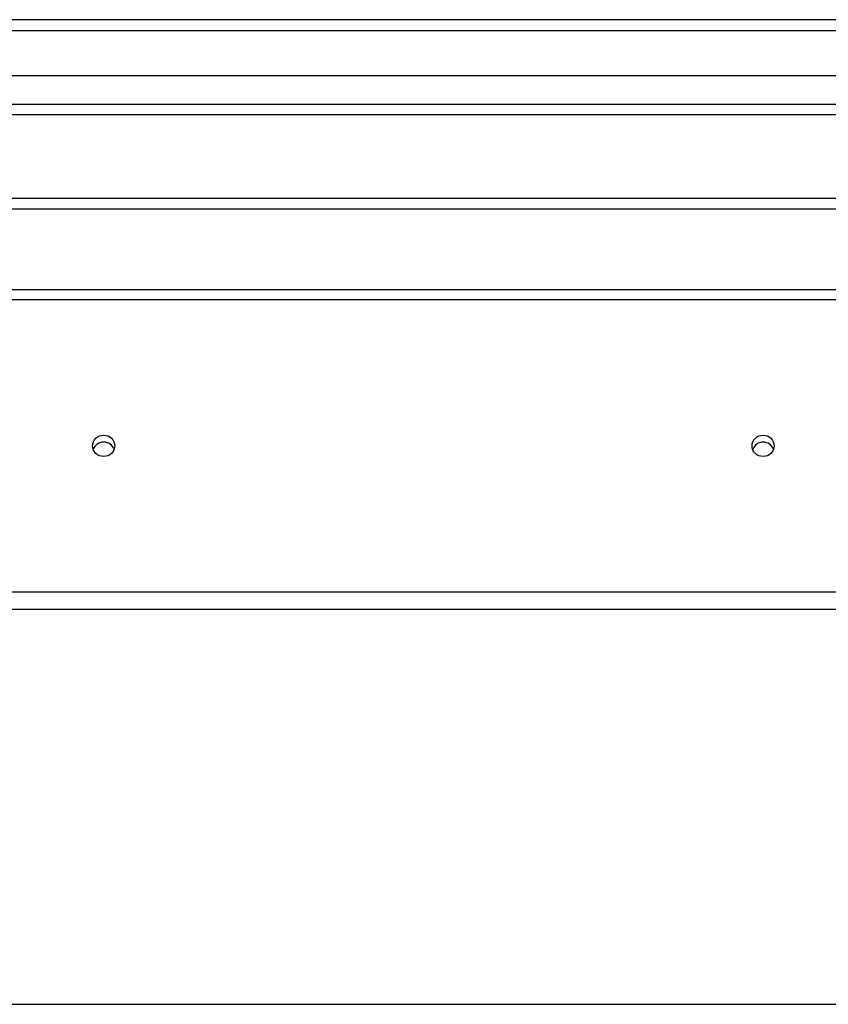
# Model space of a CAD drawing. Header units: inches. Extents: x 64.1 to 160.1, y 39 to 77.3.
# Tile 34 of 65: x 97.3 to 104.7, y 67.2 to 76.1. Entities that reach past the tile are written whole.
import ezdxf

# ---------------------------------------------------------------- set-up
doc = ezdxf.new("R2010")
doc.units = ezdxf.units.IN
doc.header["$MEASUREMENT"] = 0
doc.layers.add('Visible Edges(ANSI)', color=7, linetype='Continuous', lineweight=25)
doc.layers.add('Visible Tangent Edges(ANSI)', color=7, linetype='Continuous', lineweight=25)

msp = doc.modelspace()

# ---------------------------------------------------------------- linework, layer by layer
at = {"layer": 'Visible Edges(ANSI)'}
for p, q in [((111.9728, 76.1347), (64.1708, 76.1347)), ((111.3631, 75.6229), (64.7804, 75.6229)), ((111.1746, 75.2685), (64.9689, 75.2685)), ((110.4468, 74.5097), (87.6968, 74.5097)), ((83.0718, 73.6832), (111.2056, 73.6832)), ((111.2056, 70.7739), (83.0718, 70.7739)), ((83.0718, 67.1832), (111.2056, 67.1832))]:
    msp.add_line(p, q, dxfattribs=at)
for centre in [(98.0718, 72.2604), (104.0718, 72.2604)]:
    msp.add_ellipse(centre, major_axis=(-0.1005, 0), ratio=0.966998, dxfattribs=at)
for centre in [(98.0718, 72.1967), (104.0718, 72.1967)]:
    msp.add_ellipse(centre, major_axis=(0.1005, 0), ratio=0.966998, start_param=0.333879, end_param=2.807714, dxfattribs=at)
at = {"layer": 'Visible Tangent Edges(ANSI)'}
for p, q in [((64.1708, 76.0357), (111.9728, 76.0357)), ((64.8389, 75.3675), (111.3046, 75.3675)), ((110.4468, 74.4107), (87.6968, 74.4107)), ((83.0718, 73.59), (111.2056, 73.59)), ((111.2056, 70.9308), (83.0718, 70.9308))]:
    msp.add_line(p, q, dxfattribs=at)

doc.saveas('drawing.dxf')
